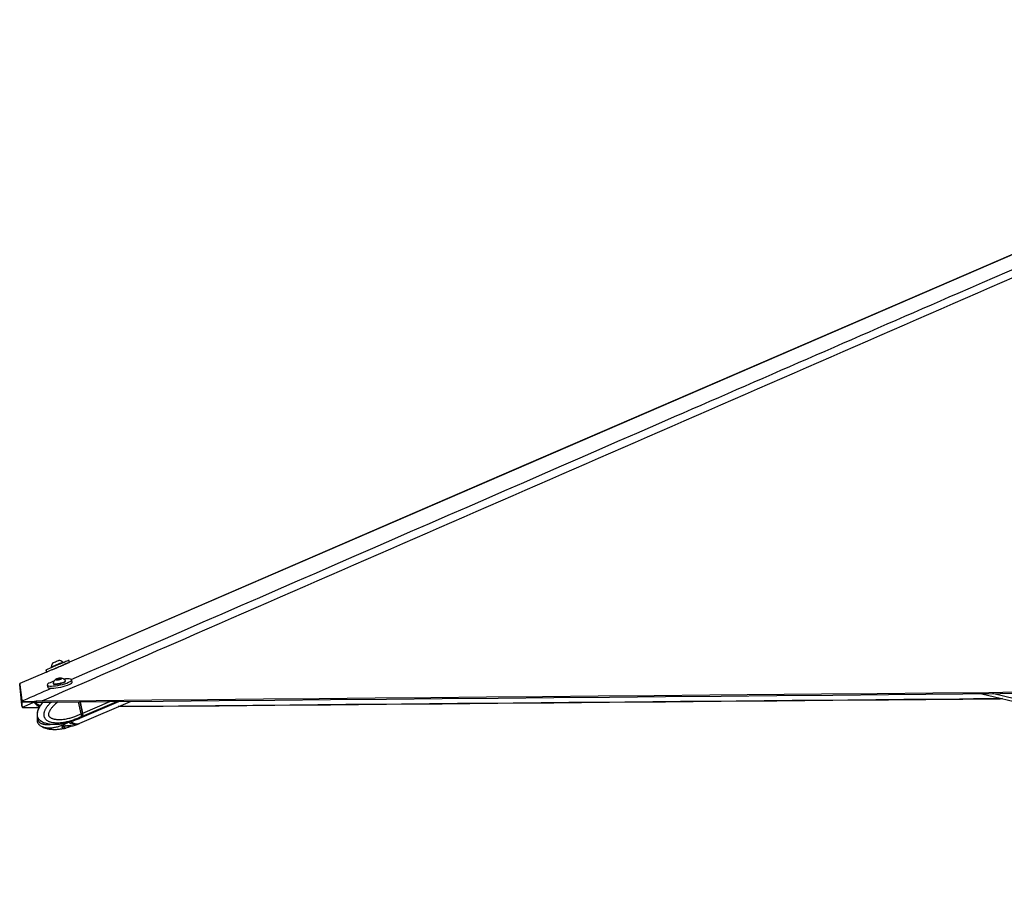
# Paper-space layout '3M DUO Surface Plate' of a CAD drawing. Header units: millimetres. Extents: x 10 to 10348, y 20 to 7979.
# Tile 88 of 117: x 6900 to 7641, y 3025 to 3687. Entities that reach past the tile are written whole.
import ezdxf

# ---------------------------------------------------------------- set-up
doc = ezdxf.new("R2010")
doc.units = ezdxf.units.MM

psp = doc.layouts.new('3M DUO Surface Plate')

# ---------------------------------------------------------------- linework, layer by layer
at = {"color": 7, "linetype": 'Continuous', "lineweight": 25}
for p, q in [((6937.2, 3203.22), (6936.57, 3204.71)), ((6919.27, 3197.37), (6919.94, 3195.77)), ((6923.4, 3199.53), (6923.54, 3199.19)), ((6932.29, 3202.9), (6932.14, 3203.25)), ((6919.94, 3195.77), (6899.67, 3187.01)), ((6919.94, 3195.77), (6899.67, 3187)), ((6927.39, 3190.12), (6927.92, 3190.57)), ((6928.51, 3190.07), (6927.39, 3190.12)), ((6927.92, 3190.57), (6929.58, 3190.98)), ((6928.03, 3190.09), (6927.92, 3190.57)), ((6930.17, 3190.49), (6928.51, 3190.07)), ((6929.58, 3190.98), (6930.71, 3190.94)), ((6929.71, 3190.37), (6929.58, 3190.98)), ((6930.71, 3190.94), (6930.17, 3190.49)), ((6934.26, 3188.89), (6934.18, 3189.25)), ((6939.16, 3188.19), (6938.8, 3189.86)), ((6920.42, 3185.93), (6920.78, 3184.25)), ((6924.89, 3187.27), (6924.97, 3186.9)), ((6925.17, 3183.56), (6925.18, 3183.51)), ((6935.44, 3185.75), (6935.44, 3185.76)), ((7624.29, 3179.45), (8272.79, 3024.64)), ((6901.34, 3170.13), (6901.4, 3169.95)), ((6901.4, 3169.93), (6901.34, 3170.12)), ((6901.41, 3173.79), (6901.35, 3173.96)), ((6901.4, 3169.95), (6901.73, 3169.16)), ((6901.75, 3173), (6901.41, 3173.79)), ((6901.73, 3169.16), (6901.73, 3169.17)), ((6916.67, 3173.96), (6912.02, 3173.79)), ((6912.02, 3173.79), (6912.36, 3173)), ((6912.35, 3169.11), (6913.22, 3169.13)), ((6912.36, 3173), (6913.24, 3173.01)), ((6914.39, 3169.15), (6913.2, 3169.14)), ((6913.22, 3169.13), (6914.38, 3169.14)), ((6945.9, 3164.2), (6943.95, 3173.29)), ((6944.91, 3160.96), (6974.33, 3173.56)), ((6944.93, 3157.18), (6983.12, 3173.64)), ((6947.13, 3164.75), (6945.3, 3173.3)), ((6947.26, 3164.77), (6945.43, 3173.3)), ((6940, 3159.05), (6943.62, 3160.41)), ((6943.56, 3160.38), (6944.71, 3160.87)), ((6945.56, 3161.86), (6945.49, 3161.83)), ((6946.65, 3162.33), (6945.56, 3161.86)), ((6945.9, 3164.19), (6947.05, 3164.69)), ((6945.9, 3164.2), (6945.9, 3164.19)), ((6933.16, 3155.03), (6935.69, 3155.41)), ((6936.77, 3158.09), (6936.71, 3158.06)), ((6940, 3155.25), (6943.63, 3156.62)), ((6943.58, 3156.6), (6944.73, 3157.1))]:
    psp.add_line(p, q, dxfattribs=at)
at = {"color": 8, "linetype": 'Continuous', "lineweight": 25}
for p, q in [((8273.24, 3026.55), (7632.41, 3179.52)), ((6912.35, 3169.13), (6912.35, 3169.11)), ((6947.05, 3164.69), (6945.21, 3173.3)), ((6946.85, 3162.42), (6972.84, 3173.55)), ((6947.26, 3164.77), (6967.64, 3173.5)), ((6931.53, 3154.42), (6931.58, 3154.16)), ((6932.47, 3153.42), (6932.19, 3154.74)), ((6933.18, 3155.03), (6933.53, 3153.42)), ((6936.32, 3154.15), (6936.09, 3155.24)), ((6937.46, 3158.39), (6936.77, 3158.09)), ((6937.59, 3155.18), (6937.7, 3154.65)), ((6940.21, 3159.11), (6940.2, 3159.17)), ((6940.21, 3155.31), (6940.2, 3155.36))]:
    psp.add_line(p, q, dxfattribs=at)
at = {"color": 7, "linetype": 'Continuous', "lineweight": 25, "flags": 128}
for points in [[(8052.94, 3685.46), (7601.44, 3490.31), (7271.96, 3347.91), (6942.47, 3205.5), (6937.2, 3203.23)], [(8049.59, 3683.64), (8028.81, 3674.67), (7601.39, 3490.08), (6942.41, 3205.47), (6937.2, 3203.22)], [(6919.27, 3197.37), (6919.29, 3197.38), (6919.57, 3197.5), (6920.18, 3197.76), (6921.08, 3198.15), (6922.25, 3198.64), (6923.63, 3199.23), (6925.18, 3199.89), (6926.84, 3200.59), (6928.53, 3201.31), (6930.2, 3202.02), (6931.79, 3202.69), (6933.22, 3203.3), (6934.46, 3203.82), (6935.44, 3204.24), (6936.13, 3204.53), (6936.5, 3204.69), (6936.57, 3204.71)], [(6924.66, 3202.64), (6924.76, 3202.69), (6925.18, 3202.87), (6925.85, 3203.15), (6926.67, 3203.5), (6927.51, 3203.86), (6928.26, 3204.17), (6928.79, 3204.4), (6929.02, 3204.5), (6929.03, 3204.5)], [(6923.94, 3197.44), (6923.3, 3197.17), (6922.06, 3196.64), (6921.08, 3196.23), (6920.39, 3195.94), (6920.02, 3195.78), (6919.97, 3195.77), (6920.26, 3195.89), (6920.86, 3196.15), (6921.77, 3196.53), (6922.93, 3197.03), (6924.32, 3197.62), (6925.87, 3198.28), (6927.52, 3198.98), (6929.22, 3199.7), (6930.89, 3200.41), (6932.47, 3201.08), (6933.91, 3201.69), (6935.14, 3202.21), (6936.12, 3202.63), (6936.81, 3202.92), (6937.19, 3203.07), (6937.23, 3203.09), (6936.95, 3202.97), (6936.34, 3202.71), (6935.44, 3202.32), (6934.27, 3201.83), (6933.1, 3201.33)], [(6923.4, 3199.53), (6923.48, 3199.57), (6923.86, 3199.73), (6924.53, 3200.02), (6925.45, 3200.41), (6926.53, 3200.87), (6927.71, 3201.37), (6928.89, 3201.87), (6929.99, 3202.34), (6930.93, 3202.73), (6931.62, 3203.03), (6932.04, 3203.2), (6932.14, 3203.25)], [(6924.24, 3197.58), (6924.27, 3197.59), (6924.59, 3197.73), (6925.21, 3197.99), (6926.08, 3198.36), (6927.14, 3198.81), (6928.3, 3199.31), (6929.49, 3199.81), (6930.61, 3200.29), (6931.59, 3200.7), (6932.34, 3201.02), (6932.81, 3201.22), (6932.97, 3201.28)], [(6921.65, 3187.25), (6920.9, 3186.75), (6920.49, 3186.29), (6920.43, 3185.89), (6920.72, 3185.57), (6921.36, 3185.34), (6922.31, 3185.2), (6923.54, 3185.17), (6925, 3185.25), (6926.64, 3185.43), (6928.4, 3185.7), (6930.2, 3186.05), (6931.98, 3186.48), (6933.67, 3186.96), (6935.2, 3187.48), (6936.52, 3188.01), (6937.57, 3188.54), (6938.32, 3189.04), (6938.73, 3189.5), (6938.79, 3189.9), (6938.5, 3190.22), (6937.87, 3190.46), (6936.92, 3190.59), (6935.69, 3190.62), (6934.22, 3190.54), (6932.95, 3190.41)], [(6926.06, 3186.89), (6927.02, 3186.91), (6928.17, 3187.03), (6929.42, 3187.24), (6930.67, 3187.53), (6931.85, 3187.87), (6932.85, 3188.24), (6933.61, 3188.61), (6934.06, 3188.96), (6934.18, 3189.25), (6934.13, 3189.35)], [(6927.31, 3189.84), (6928.03, 3189.87), (6928.91, 3190), (6929.81, 3190.21), (6930.59, 3190.47), (6931.14, 3190.74), (6931.37, 3190.97), (6931.24, 3191.14), (6930.79, 3191.21), (6930.06, 3191.18), (6929.19, 3191.05), (6928.29, 3190.84), (6927.51, 3190.58), (6926.96, 3190.32), (6926.73, 3190.08), (6926.85, 3189.92), (6927.31, 3189.84)], [(6899.67, 3187.01), (6899.68, 3186.92), (6899.73, 3186.53), (6899.78, 3186.14), (6899.83, 3185.75), (6899.94, 3184.98), (6899.99, 3184.6), (6900.04, 3184.21), (6900.09, 3183.83), (6900.14, 3183.44), (6900.19, 3183.06), (6900.24, 3182.67), (6900.29, 3182.29), (6900.34, 3181.9), (6900.39, 3181.52), (6900.44, 3181.14), (6900.49, 3180.75), (6900.54, 3180.37), (6900.59, 3179.99), (6900.64, 3179.61), (6900.68, 3179.23), (6900.73, 3178.84), (6900.78, 3178.46), (6900.88, 3177.7), (6900.93, 3177.32), (6900.98, 3176.94), (6901.02, 3176.56), (6901.07, 3176.18), (6901.12, 3175.8), (6901.17, 3175.42), (6901.21, 3175.04), (6901.26, 3174.66), (6901.31, 3174.31), (6901.35, 3173.96)], [(6901.34, 3170.13), (6901.32, 3170.26), (6901.28, 3170.75), (6901.23, 3171.24), (6901.18, 3171.73), (6901.13, 3172.22), (6901.09, 3172.71), (6901.04, 3173.21), (6900.99, 3173.7), (6900.94, 3174.19), (6900.9, 3174.68), (6900.85, 3175.18), (6900.8, 3175.67), (6900.75, 3176.16), (6900.7, 3176.66), (6900.66, 3177.15), (6900.61, 3177.65), (6900.56, 3178.14), (6900.46, 3179.13), (6900.41, 3179.62), (6900.36, 3180.12), (6900.31, 3180.62), (6900.26, 3181.11), (6900.21, 3181.61), (6900.16, 3182.11), (6900.11, 3182.6), (6900.06, 3183.1), (6900.01, 3183.6), (6899.96, 3184.09), (6899.91, 3184.59), (6899.86, 3185.09), (6899.81, 3185.59), (6899.76, 3186.09), (6899.67, 3187.01)], [(6920.78, 3184.25), (6920.79, 3184.22), (6921.08, 3183.89), (6921.71, 3183.66), (6922.66, 3183.53), (6923.9, 3183.5), (6925.36, 3183.57), (6927, 3183.75), (6928.76, 3184.02), (6930.56, 3184.38), (6932.34, 3184.81), (6934.03, 3185.29), (6935.56, 3185.8), (6936.88, 3186.34), (6937.93, 3186.87), (6938.68, 3187.37), (6939.09, 3187.83), (6939.16, 3188.19)], [(6924.89, 3187.37), (6924.96, 3187.15), (6925.35, 3186.97), (6926.06, 3186.89)], [(6924.97, 3186.9), (6925.04, 3186.78), (6925.43, 3186.61), (6926.13, 3186.52)], [(6926.13, 3186.52), (6927.1, 3186.54), (6928.24, 3186.67), (6929.49, 3186.88), (6930.75, 3187.17), (6931.93, 3187.51), (6932.93, 3187.88), (6933.68, 3188.25), (6934.14, 3188.6), (6934.26, 3188.89), (6934.26, 3188.89)], [(6901.73, 3169.17), (6901.72, 3169.29), (6901.67, 3169.79), (6901.62, 3170.28), (6901.58, 3170.77), (6901.53, 3171.26), (6901.48, 3171.75), (6901.44, 3172.25), (6901.39, 3172.74), (6901.34, 3173.23), (6901.29, 3173.72), (6901.25, 3174.22), (6901.2, 3174.71), (6901.15, 3175.2), (6901.1, 3175.7), (6901.05, 3176.19), (6901.01, 3176.69), (6901, 3176.75)], [(6913.24, 3173.01), (6923.74, 3173.11), (6965.77, 3173.49), (7007.79, 3173.87), (7049.82, 3174.24), (7091.84, 3174.62), (7133.87, 3175), (7175.89, 3175.38), (7217.91, 3175.76), (7259.94, 3176.14), (7301.96, 3176.52), (7343.99, 3176.9), (7386.01, 3177.28), (7428.04, 3177.66), (7470.06, 3178.05), (7512.09, 3178.43), (7554.11, 3178.81), (7638.16, 3179.57), (7680.18, 3179.96)], [(6916.67, 3173.96), (6957.19, 3174.33), (6999.22, 3174.71), (7041.24, 3175.09), (7083.27, 3175.47), (7125.29, 3175.85), (7167.31, 3176.22), (7209.34, 3176.6), (7251.36, 3176.98), (7293.39, 3177.36), (7335.41, 3177.74), (7377.44, 3178.12), (7419.46, 3178.51), (7503.51, 3179.27), (7545.53, 3179.65), (7587.56, 3180.03), (7629.58, 3180.41), (7640.09, 3180.51), (7670.29, 3180.78)], [(6973.91, 3169.68), (7007.77, 3169.98), (7049.8, 3170.36), (7091.82, 3170.74), (7133.84, 3171.12), (7175.87, 3171.5), (7217.89, 3171.88), (7259.92, 3172.26), (7301.94, 3172.64), (7343.97, 3173.02), (7385.99, 3173.4), (7428.02, 3173.78), (7470.04, 3174.16), (7512.06, 3174.54), (7554.09, 3174.92), (7638.14, 3175.69), (7639.96, 3175.7)], [(7639.9, 3175.72), (7618.04, 3175.52), (7607.53, 3175.43), (7565.51, 3175.04), (7523.48, 3174.66), (7481.46, 3174.28), (7439.43, 3173.9), (7397.41, 3173.52), (7355.39, 3173.14), (7313.36, 3172.76), (7271.34, 3172.37), (7229.32, 3171.99), (7187.29, 3171.61), (7145.27, 3171.23), (7103.25, 3170.85), (7019.2, 3170.1), (6977.17, 3169.72), (6973.94, 3169.69)]]:
    psp.add_lwpolyline(points, dxfattribs=at)
at = {"color": 8, "linetype": 'Continuous', "lineweight": 25, "flags": 128}
for points in [[(6901.73, 3169.17), (6903.11, 3169.77), (6910.43, 3172.97)], [(6914.89, 3169.88), (6914.58, 3169.74), (6913.2, 3169.14)], [(6947.13, 3164.75), (6947.13, 3164.75), (6947.13, 3164.73), (6947.11, 3164.72), (6947.09, 3164.7), (6947.05, 3164.69)]]:
    psp.add_lwpolyline(points, dxfattribs=at)
at = {"color": 7, "linetype": 'Continuous', "lineweight": 25}
for centre, radius, start, end in [((6928.7, 3199.19), 5.32, 49.66506, 86.46264), ((6928.7, 3199.19), 5.32, 139.5442, 176.34178), ((6930.02, 3185.98), 5.32, 126.02046, 164.80001), ((6930.02, 3185.98), 5.32, 39.37467, 78.15422), ((6931.19, 3169.29), 20.33, 106.13379, 117.96937), ((6942.64, 3165.65), 5.2, 293.36775, 320.33102), ((6942.84, 3165.74), 5.2, 293.36775, 320.33102), ((6944.38, 3163.93), 2.78, 324.79466, 15.72133), ((6944.58, 3164.02), 2.78, 324.79466, 15.72133), ((6942.52, 3163.59), 6.86, 227.18785, 288.77795), ((6942.72, 3163.68), 6.86, 227.18785, 288.77795)]:
    psp.add_arc(centre, radius, start, end, dxfattribs=at)
at = {"color": 8, "linetype": 'Continuous', "lineweight": 25}
for centre, radius, start, end in [((6941.49, 3165.16), 5.21, 294.11263, 320.25175), ((6941.37, 3163.09), 6.86, 227.24018, 288.78578)]:
    psp.add_arc(centre, radius, start, end, dxfattribs=at)
at = {"color": 7, "linetype": 'Continuous', "lineweight": 25}
for points, knots in [([(8090.54, 3686.89), (8061.41, 3674.02), (8003.17, 3648.28), (7846.72, 3579.63), (7522.91, 3438.12), (7190.23, 3293.15), (6955.38, 3190.83), (6917.13, 3174.16), (6916.67, 3173.96)], [0, 0, 0, 0, 0.0747993, 0.1495987, 0.4005222, 0.9023834, 0.9988279, 1, 1, 1, 1]), ([(6933.12, 3201.32), (6933.09, 3201.32), (6933.06, 3201.31), (6933.03, 3201.3), (6933.01, 3201.3), (6933, 3201.29), (6932.99, 3201.29), (6932.99, 3201.29)], [0, 0, 0, 0, 0.318876, 0.4994483, 0.6160773, 0.7555757, 1, 1, 1, 1]), ([(6901.41, 3173.79), (6901.46, 3173.75), (6901.56, 3173.67), (6902.12, 3173.61), (6902.99, 3173.58), (6904.49, 3173.56), (6906.9, 3173.58), (6909.7, 3173.65), (6911.43, 3173.75), (6912.02, 3173.79)], [0, 0, 0, 0, 0.120119, 0.240166, 0.358325, 0.47643, 0.686777, 0.892987, 1, 1, 1, 1]), ([(6901.73, 3169.16), (6901.74, 3169.15), (6901.75, 3169.14), (6901.83, 3169.13), (6902.04, 3169.12), (6902.3, 3169.12), (6902.7, 3169.13), (6903.17, 3169.13), (6903.83, 3169.13), (6904.41, 3169.13), (6904.92, 3169.13), (6905.61, 3169.13), (6906.43, 3169.12), (6907.11, 3169.12), (6907.74, 3169.11), (6908.56, 3169.1), (6909.49, 3169.1), (6910.77, 3169.1), (6911.67, 3169.11), (6912.35, 3169.13)], [0, 0, 0, 0, 0.029653, 0.104427, 0.149707, 0.241893, 0.270704, 0.343551, 0.432904, 0.478354, 0.503172, 0.565808, 0.642291, 0.681022, 0.705257, 0.766306, 0.840566, 0.878053, 1, 1, 1, 1]), ([(6912.36, 3173), (6911.68, 3172.99), (6910.33, 3172.97), (6908.37, 3172.98), (6906.56, 3172.99), (6904.59, 3173), (6902.83, 3172.99), (6901.88, 3172.96), (6901.79, 3172.99), (6901.75, 3173)], [0, 0, 0, 0, 0.121185, 0.242268, 0.360681, 0.479014, 0.681212, 0.878005, 1, 1, 1, 1]), ([(6910.64, 3173.07), (6910.8, 3172.78), (6911.28, 3171.89), (6912.47, 3170.96), (6913.78, 3170.24), (6914.55, 3169.99), (6914.89, 3169.88)], [0, 0, 0, 0, 0.179528, 0.553435, 0.808418, 1, 1, 1, 1]), ([(6913.2, 3169.14), (6913.06, 3169.14), (6912.77, 3169.13), (6912.49, 3169.13), (6912.35, 3169.13)], [0, 0, 0, 0, 0.499985, 1, 1, 1, 1]), ([(6917.19, 3173.05), (6916.83, 3172.66), (6916.04, 3171.79), (6914.96, 3170.25), (6914.06, 3168.65), (6913.43, 3167.21), (6912.99, 3165.94), (6912.74, 3164.67), (6912.71, 3163.42), (6912.9, 3162.25), (6913.31, 3161.22), (6913.88, 3160.41), (6914.58, 3159.65), (6915.28, 3159.07), (6915.78, 3158.79), (6915.95, 3158.7)], [0, 0, 0, 0, 0.10448, 0.233114, 0.354425, 0.439964, 0.512163, 0.585303, 0.65309, 0.717447, 0.780076, 0.836352, 0.886533, 0.963686, 1, 1, 1, 1]), ([(6916.38, 3158.46), (6916.32, 3158.49), (6916.03, 3158.63), (6915.38, 3159.04), (6914.65, 3159.64), (6914.06, 3160.35), (6913.69, 3160.93), (6913.4, 3161.53), (6913.17, 3162.19), (6913.03, 3162.92), (6912.97, 3163.72), (6913.01, 3164.55), (6913.12, 3165.29), (6913.32, 3166.15), (6913.56, 3166.92), (6913.91, 3167.81), (6914.45, 3168.98), (6915.36, 3170.52), (6916.41, 3171.93), (6917.09, 3172.77), (6917.33, 3173.04), (6917.34, 3173.05)], [0, 0, 0, 0, 0.014502, 0.069396, 0.160121, 0.202134, 0.240496, 0.279661, 0.313269, 0.352873, 0.393857, 0.435872, 0.478915, 0.509261, 0.574691, 0.609787, 0.66841, 0.793771, 0.928376, 0.996612, 1, 1, 1, 1]), ([(6913.01, 3162.08), (6912.92, 3161.65), (6912.73, 3160.83), (6912.71, 3159.57), (6912.9, 3158.4), (6913.31, 3157.37), (6913.88, 3156.56), (6914.58, 3155.8), (6915.32, 3155.19), (6915.88, 3154.89), (6916.08, 3154.78)], [0, 0, 0, 0, 0.14683, 0.282965, 0.412183, 0.537919, 0.650773, 0.751491, 0.906388, 1, 1, 1, 1]), ([(6945.9, 3164.19), (6945.93, 3164.04), (6946, 3163.71), (6946.01, 3163.25), (6945.97, 3162.81), (6945.88, 3162.44), (6945.74, 3162.13), (6945.63, 3161.95), (6945.57, 3161.87), (6945.56, 3161.86)], [0, 0, 0, 0, 0.172712, 0.350434, 0.523145, 0.70086, 0.842072, 0.985971, 1, 1, 1, 1]), ([(6946.7, 3162.37), (6946.79, 3162.48), (6947.01, 3162.77), (6947.1, 3163.17), (6947.16, 3163.41)], [0, 0, 0, 0, 0.380899, 1, 1, 1, 1]), ([(6947.16, 3163.41), (6947.17, 3163.43), (6947.26, 3163.71), (6947.23, 3164.19), (6947.16, 3164.62), (6947.13, 3164.75)], [0, 0, 0, 0, 0.058229, 0.726647, 1, 1, 1, 1]), ([(6936.71, 3158.06), (6936.71, 3158.06), (6936.28, 3157.81), (6935.4, 3157.33), (6934.07, 3156.66), (6932.94, 3156.14), (6931.81, 3155.66), (6930.66, 3155.22), (6929.27, 3154.74), (6928.1, 3154.4), (6926.95, 3154.11), (6925.87, 3153.87), (6924.51, 3153.65), (6923.27, 3153.52), (6922.09, 3153.47), (6921.09, 3153.48), (6920.02, 3153.56), (6918.81, 3153.75), (6917.74, 3154.04), (6916.84, 3154.39), (6916.38, 3154.59), (6916.12, 3154.76), (6916.08, 3154.78)], [0, 0, 0, 0, 0.000002, 0.06686, 0.133791, 0.200774, 0.234618, 0.302336, 0.370166, 0.438116, 0.472114, 0.536915, 0.593721, 0.666874, 0.713815, 0.760853, 0.807974, 0.865185, 0.932372, 0.961313, 0.994422, 1, 1, 1, 1]), ([(6916.37, 3154.66), (6916.52, 3154.57), (6917.18, 3154.15), (6918.27, 3153.76), (6919.97, 3153.21), (6922.08, 3152.78), (6924.67, 3152.54), (6927.53, 3152.55), (6930.75, 3152.87), (6933.14, 3153.23), (6934.44, 3153.59), (6934.49, 3153.6)], [0, 0, 0, 0, 0.0256049, 0.109081, 0.1656525, 0.2917718, 0.4398659, 0.5855846, 0.7680908, 0.990364, 1, 1, 1, 1]), ([(6916.39, 3158.49), (6916.54, 3158.4), (6917.18, 3157.99), (6918.25, 3157.61), (6919.95, 3157.05), (6922.06, 3156.62), (6924.64, 3156.37), (6927.5, 3156.37), (6930.72, 3156.68), (6933.11, 3157.03), (6934.4, 3157.39), (6934.45, 3157.4)], [0, 0, 0, 0, 0.023895, 0.107252, 0.1639, 0.290333, 0.438915, 0.585153, 0.768315, 0.991392, 1, 1, 1, 1]), ([(6931.58, 3154.16), (6931.57, 3154.18), (6931.54, 3154.21), (6931.52, 3154.25), (6931.51, 3154.29), (6931.5, 3154.34), (6931.51, 3154.39), (6931.53, 3154.43), (6931.56, 3154.48), (6931.6, 3154.52), (6931.65, 3154.56), (6931.7, 3154.59), (6931.76, 3154.62), (6931.82, 3154.64), (6931.88, 3154.66), (6931.9, 3154.66), (6931.9, 3154.66)], [0, 0, 0, 0, 0.104765, 0.157549, 0.209573, 0.319496, 0.398027, 0.477131, 0.558093, 0.639718, 0.7404, 0.791174, 0.841125, 0.947319, 0.973648, 1, 1, 1, 1]), ([(6931.58, 3154.16), (6931.63, 3154.1), (6931.84, 3153.88), (6932.07, 3153.68), (6932.26, 3153.55), (6932.35, 3153.48), (6932.42, 3153.45), (6932.47, 3153.42)], [0, 0, 0, 0, 0.165289, 0.66408, 0.747897, 0.831565, 1, 1, 1, 1]), ([(6933.99, 3155.28), (6933.76, 3155.21), (6933.41, 3155.1), (6932.95, 3154.96), (6932.49, 3154.82), (6932.14, 3154.73), (6931.9, 3154.66)], [0, 0, 0, 0, 0.333274, 0.499925, 0.66655, 1, 1, 1, 1]), ([(6933.53, 3153.42), (6933.48, 3153.41), (6933.4, 3153.4), (6933.3, 3153.39), (6933.2, 3153.38), (6933.08, 3153.37), (6932.97, 3153.37), (6932.88, 3153.36), (6932.8, 3153.36), (6932.72, 3153.37), (6932.61, 3153.38), (6932.52, 3153.4), (6932.48, 3153.42), (6932.47, 3153.42)], [0, 0, 0, 0, 0.105565, 0.158776, 0.211169, 0.322162, 0.427726, 0.480937, 0.533331, 0.644319, 0.731364, 0.909067, 1, 1, 1, 1]), ([(6936.32, 3154.15), (6936.17, 3154.09), (6935.58, 3153.87), (6934.88, 3153.67), (6934.25, 3153.54), (6933.93, 3153.48), (6933.69, 3153.44), (6933.53, 3153.42)], [0, 0, 0, 0, 0.165289, 0.66408, 0.747897, 0.831565, 1, 1, 1, 1]), ([(6933.99, 3155.28), (6934.03, 3155.3), (6934.09, 3155.31), (6934.17, 3155.33), (6934.26, 3155.35), (6934.38, 3155.36), (6934.51, 3155.37), (6934.61, 3155.38), (6934.72, 3155.38), (6934.85, 3155.38), (6934.99, 3155.37), (6935.11, 3155.36), (6935.22, 3155.35), (6935.33, 3155.34), (6935.42, 3155.33), (6935.46, 3155.32), (6935.47, 3155.32)], [0, 0, 0, 0, 0.100145, 0.150651, 0.200325, 0.305887, 0.406014, 0.456461, 0.506169, 0.611027, 0.716012, 0.768893, 0.821028, 0.930852, 0.965406, 1, 1, 1, 1]), ([(6936.32, 3157.96), (6936.17, 3157.91), (6935.58, 3157.68), (6934.95, 3157.5), (6934.47, 3157.4), (6934.45, 3157.4)], [0, 0, 0, 0, 0.243907, 0.979944, 1, 1, 1, 1]), ([(6938.45, 3155.2), (6938.28, 3155.19), (6937.63, 3155.15), (6936.88, 3155.17), (6936.22, 3155.23), (6935.89, 3155.26), (6935.64, 3155.3), (6935.47, 3155.32)], [0, 0, 0, 0, 0.1654, 0.664261, 0.748039, 0.831675, 1, 1, 1, 1]), ([(6936.32, 3157.96), (6936.37, 3157.98), (6936.45, 3158.01), (6936.55, 3158.05), (6936.65, 3158.09), (6936.77, 3158.14), (6936.9, 3158.19), (6937.02, 3158.23), (6937.14, 3158.28), (6937.26, 3158.32), (6937.37, 3158.36), (6937.45, 3158.39), (6937.54, 3158.41), (6937.62, 3158.44), (6937.68, 3158.45), (6937.7, 3158.46), (6937.71, 3158.46)], [0, 0, 0, 0, 0.104765, 0.157549, 0.209573, 0.319496, 0.398027, 0.477131, 0.558093, 0.639718, 0.7404, 0.791174, 0.841125, 0.947319, 0.973648, 1, 1, 1, 1]), ([(6937.7, 3154.65), (6937.58, 3154.61), (6937.35, 3154.54), (6936.9, 3154.38), (6936.55, 3154.24), (6936.37, 3154.17), (6936.32, 3154.15)], [0, 0, 0, 0, 0.29947, 0.59885, 0.90215, 1, 1, 1, 1]), ([(6939.79, 3155.27), (6939.44, 3155.16), (6938.75, 3154.94), (6938.05, 3154.75), (6937.7, 3154.65)], [0, 0, 0, 0, 0.499925, 1, 1, 1, 1]), ([(6939.79, 3159.08), (6939.56, 3159), (6939.21, 3158.89), (6938.75, 3158.75), (6938.29, 3158.62), (6937.94, 3158.52), (6937.71, 3158.46)], [0, 0, 0, 0, 0.333274, 0.499925, 0.66655, 1, 1, 1, 1]), ([(6938.45, 3155.2), (6938.6, 3155.21), (6938.92, 3155.23), (6939.28, 3155.23), (6939.45, 3155.21), (6939.5, 3155.2), (6939.51, 3155.2)], [0, 0, 0, 0, 0.318768, 0.637632, 0.95468, 1, 1, 1, 1]), ([(6939.51, 3158.99), (6939.55, 3158.98), (6939.72, 3158.95), (6939.9, 3158.96), (6940.05, 3159.02), (6940.13, 3159.05), (6940.18, 3159.09), (6940.21, 3159.11)], [0, 0, 0, 0, 0.1654003, 0.6642608, 0.7480391, 0.8316752, 1, 1, 1, 1]), ([(6939.51, 3155.2), (6939.55, 3155.19), (6939.72, 3155.15), (6939.89, 3155.16), (6940.01, 3155.2), (6940.02, 3155.21)], [0, 0, 0, 0, 0.23679, 0.950967, 1, 1, 1, 1]), ([(6939.79, 3159.08), (6939.83, 3159.09), (6939.88, 3159.1), (6939.95, 3159.12), (6940.01, 3159.14), (6940.08, 3159.15), (6940.13, 3159.16), (6940.17, 3159.17), (6940.2, 3159.17), (6940.23, 3159.17), (6940.24, 3159.16), (6940.25, 3159.15), (6940.25, 3159.14), (6940.24, 3159.13), (6940.22, 3159.12), (6940.22, 3159.11), (6940.21, 3159.11)], [0, 0, 0, 0, 0.100145, 0.150651, 0.200325, 0.305887, 0.406014, 0.456461, 0.506169, 0.611027, 0.716012, 0.768893, 0.821028, 0.930852, 0.965406, 1, 1, 1, 1])]:
    psp.add_open_spline(points, degree=3, knots=knots, dxfattribs=at)
at = {"color": 8, "linetype": 'Continuous', "lineweight": 25}
for points, knots in [([(6938.54, 3190.16), (7089.99, 3256.1), (7312.6, 3353.03), (7633.68, 3492.89), (7832.69, 3579.62), (7989.98, 3648.24), (8048.85, 3673.96), (8078.28, 3686.82)], [0, 0, 0, 0, 0.398999, 0.586473, 0.845624, 0.922812, 1, 1, 1, 1]), ([(6901.35, 3173.96), (6901.81, 3174.16), (6909.14, 3177.36), (6916.48, 3180.55), (6923.35, 3183.54)], [0, 0, 0, 0, 0.062664, 1, 1, 1, 1]), ([(6915.15, 3170.45), (6915.06, 3170.48), (6914.39, 3170.67), (6913.5, 3171.08), (6912.56, 3171.69), (6911.96, 3172.2), (6911.56, 3172.63), (6911.39, 3172.92), (6911.35, 3172.99)], [0, 0, 0, 0, 0.062482, 0.445651, 0.623085, 0.785104, 0.950517, 1, 1, 1, 1]), ([(6915.95, 3173.04), (6916.13, 3172.98), (6916.46, 3172.88), (6916.8, 3172.81), (6916.95, 3172.78)], [0, 0, 0, 0, 0.539126, 1, 1, 1, 1]), ([(6945.49, 3161.83), (6945.49, 3161.83), (6944.97, 3161.58), (6943.93, 3161.11), (6942.34, 3160.44), (6941.01, 3159.93), (6939.66, 3159.45), (6938.31, 3159.01), (6936.66, 3158.54), (6935.29, 3158.2), (6933.93, 3157.91), (6932.66, 3157.68), (6931.06, 3157.46), (6929.61, 3157.34), (6928.24, 3157.29), (6927.08, 3157.31), (6925.84, 3157.39), (6924.45, 3157.58), (6923.22, 3157.87), (6922.2, 3158.22), (6921.46, 3158.54), (6920.55, 3159.03), (6919.75, 3159.64), (6919.12, 3160.35), (6918.72, 3160.93), (6918.42, 3161.53), (6918.19, 3162.19), (6918.04, 3162.92), (6917.99, 3163.72), (6918.05, 3164.55), (6918.19, 3165.29), (6918.43, 3166.15), (6918.72, 3166.92), (6919.14, 3167.81), (6919.79, 3168.98), (6920.89, 3170.52), (6922.14, 3171.93), (6922.98, 3172.78), (6923.29, 3173.07), (6923.33, 3173.1)], [0, 0, 0, 0, 0.000001, 0.041917, 0.083879, 0.125874, 0.147092, 0.189547, 0.232072, 0.274673, 0.295988, 0.336614, 0.372228, 0.418091, 0.44752, 0.47701, 0.506552, 0.54242, 0.584543, 0.602687, 0.623444, 0.644319, 0.678819, 0.694795, 0.709383, 0.724276, 0.737056, 0.752117, 0.767702, 0.783679, 0.800047, 0.811587, 0.836467, 0.849813, 0.872106, 0.919777, 0.970964, 0.996912, 1, 1, 1, 1]), ([(6928.32, 3173.15), (6927.98, 3172.88), (6927.22, 3172.27), (6926.06, 3171.24), (6925, 3170.17), (6924.1, 3169.16), (6923.36, 3168.23), (6922.66, 3167.23), (6922.1, 3166.27), (6921.69, 3165.36), (6921.46, 3164.68), (6921.35, 3164.11), (6921.31, 3163.74), (6921.33, 3163.41), (6921.38, 3163.15), (6921.47, 3162.89), (6921.6, 3162.63), (6921.8, 3162.36), (6922.03, 3162.1), (6922.39, 3161.78), (6922.86, 3161.44), (6923.46, 3161.11), (6924.13, 3160.82), (6924.87, 3160.57), (6925.68, 3160.36), (6926.49, 3160.21), (6927.57, 3160.06), (6928.91, 3159.98), (6930.72, 3160.01), (6932.75, 3160.19), (6934.77, 3160.51), (6936.57, 3160.89), (6938.13, 3161.29), (6939.69, 3161.75), (6941.51, 3162.37), (6943.59, 3163.15), (6945.13, 3163.85), (6945.9, 3164.2)], [0, 0, 0, 0, 0.032416, 0.073353, 0.114409, 0.142162, 0.169996, 0.198209, 0.226659, 0.245115, 0.263877, 0.272498, 0.281286, 0.287016, 0.292941, 0.297812, 0.305037, 0.312438, 0.321313, 0.330275, 0.348592, 0.366449, 0.38442, 0.407129, 0.429924, 0.452907, 0.475933, 0.520056, 0.564333, 0.626653, 0.689167, 0.733087, 0.77705, 0.821129, 0.865242, 0.932568, 1, 1, 1, 1]), ([(6913.58, 3160.89), (6913.56, 3160.82), (6913.5, 3160.62), (6913.46, 3160.27), (6913.43, 3159.9), (6913.45, 3159.57), (6913.5, 3159.31), (6913.59, 3159.05), (6913.72, 3158.79), (6913.9, 3158.52), (6914.11, 3158.26), (6914.44, 3157.94), (6914.87, 3157.6), (6915.41, 3157.27), (6916.01, 3156.99), (6916.67, 3156.74), (6917.39, 3156.53), (6918.13, 3156.38), (6919.09, 3156.24), (6920.28, 3156.16), (6921.89, 3156.2), (6923.15, 3156.3), (6923.94, 3156.45), (6924.06, 3156.47)], [0, 0, 0, 0, 0.012823, 0.035549, 0.058717, 0.073824, 0.089443, 0.102285, 0.12133, 0.140843, 0.164238, 0.187865, 0.236151, 0.283227, 0.330603, 0.390472, 0.450564, 0.511154, 0.571855, 0.688177, 0.8049, 0.969191, 1, 1, 1, 1])]:
    psp.add_open_spline(points, degree=3, knots=knots, dxfattribs=at)

doc.saveas('drawing.dxf')
